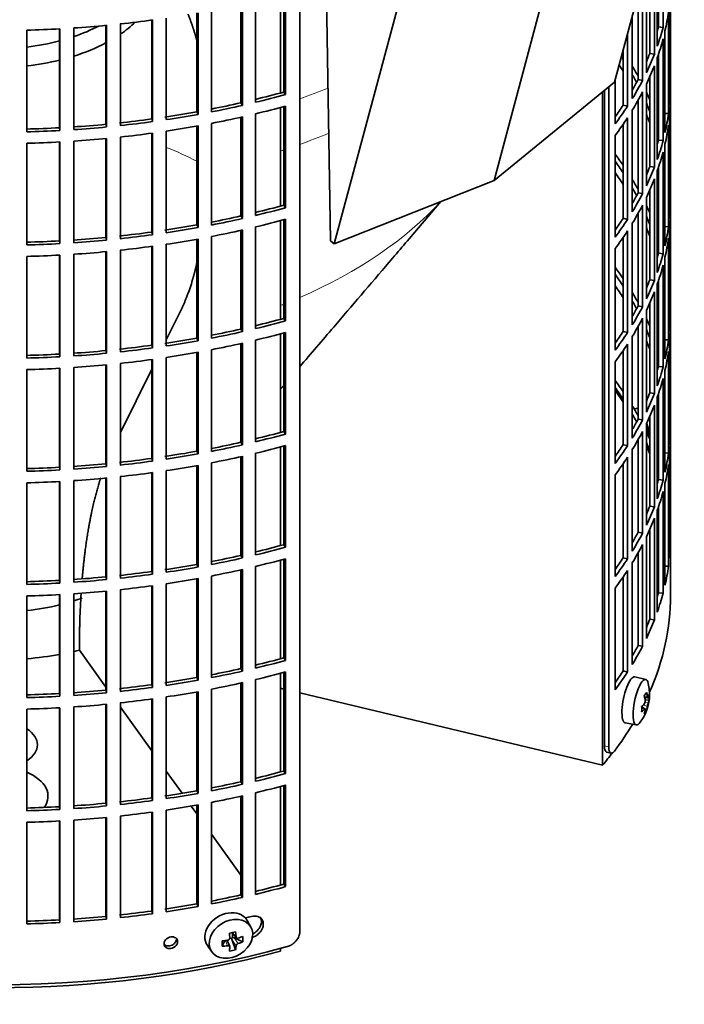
# Model space of a CAD drawing. Header units: millimetres. Extents: x 418 to 1310, y -1666 to 1543.
# Tile 5 of 26: x 1166 to 1307, y -1599 to -1390. Entities that reach past the tile are written whole.
import ezdxf

# ---------------------------------------------------------------- set-up
doc = ezdxf.new("R2010")
doc.units = ezdxf.units.MM
for name, color, linetype in [('M5X8_UNI7687', 7, 'Continuous'), ('VSI184-254_GIUNT', 7, 'Continuous'), ('VSI344-454_FILTR', 7, 'Continuous'), ('VSI344-454_SUPPO', 7, 'Continuous'), ('VSI344-454_TERMI', 7, 'Continuous')]:
    doc.layers.add(name, color=color, linetype=linetype)

# ---------------------------------------------------------------- blocks, each defined once
blk = doc.blocks.new('SE4')
at = {"layer": 'M5X8_UNI7687', "color": 7, "linetype": 'Continuous', "lineweight": 35}
for p, q in [((1296.99, -1472.52), (1296.56, -1472.6)), ((1299.02, -1530.19), (1296.68, -1529.63)), ((1298.78, -1534.04), (1299.46, -1534.09)), ((1298.66, -1536.35), (1298.14, -1535.95)), ((1298.84, -1536.41), (1298.14, -1536.17)), ((1299.73, -1534.51), (1298.87, -1534.59)), ((1299.17, -1536.74), (1298.86, -1536.5)), ((1294.63, -1539.41), (1296.99, -1539.84)), ((1214.97, -1582.87), (1214.17, -1581.48)), ((1210.9, -1584.06), (1211.9, -1585.14)), ((1211.03, -1584.2), (1211.03, -1585.05)), ((1208.88, -1586.96), (1209.41, -1585.78)), ((1210.46, -1587.05), (1209.91, -1585.71)), ((1210.86, -1585.24), (1210.43, -1585.33)), ((1211.73, -1587.7), (1210.96, -1585.69)), ((1213.27, -1586.04), (1211.43, -1585.18)), ((1205.72, -1586.81), (1206.63, -1588.12))]:
    blk.add_line(p, q, dxfattribs=at)
at = {"layer": 'M5X8_UNI7687', "color": 4, "linetype": 'Continuous', "lineweight": 9}
for p, q in [((1298.73, -1533.82), (1299.37, -1533.87)), ((1299.37, -1535.85), (1298.42, -1535.63)), ((1298.85, -1535.01), (1299.54, -1535.17)), ((1298.71, -1536.48), (1298.15, -1536.29)), ((1211, -1584.04), (1211.81, -1584.91)), ((1210.01, -1586.86), (1209.56, -1585.76)), ((1211.81, -1586.89), (1210.96, -1585.69)), ((1211.43, -1585.18), (1212.28, -1586.38))]:
    blk.add_line(p, q, dxfattribs=at)
at = {"layer": 'M5X8_UNI7687', "color": 7, "linetype": 'Continuous', "lineweight": 35}
for centre, start, end in [((1289.82, -1479.07), 0.9618, 20.2466), ((1289.82, -1533.29), 323.0972, 13.1681)]:
    blk.add_arc(centre, 10, start, end, dxfattribs=at)
for centre, major_axis, ratio, start_param, end_param in [((1297.99, -1477.35), (1.01, -4.83), 0.279258, 2.875662, 3.13351), ((1297.99, -1477.35), (1.01, -4.83), 0.279258, 1.309438, 1.74625), ((1295.65, -1534.52), (1.03, 4.89), 0.279258, 0, 3.149676), ((1297.99, -1535.01), (-1.01, -4.83), 0.279258, 2.602715, 6.283185), ((1295.65, -1534.52), (1.03, 4.89), 0.279258, 6.275102, 6.283185), ((1291.89, -1536.23), (7.56, 5.34), 0.305094, -0.70884, -0.559147), ((1289.89, -1533.21), (7.78, -6.28), 0.739997, 0.659835, 0.774395), ((1289.78, -1533.38), (9.07, -4.21), 0.788675, 0.472009, 0.586568), ((1289.83, -1533.42), (9.95, 0.98), 0.550814, -0.283422, -0.168863), ((1290.85, -1535.39), (8.32, 4.07), 0.785719, 5.841156, 5.990848), ((1289.83, -1533.42), (9.95, 0.98), 0.550814, -0.64024, -0.525681), ((1292.94, -1532.07), (3.38, -8.62), 0.459156, 0.788486, 0.938178), ((1289.78, -1533.38), (9.07, -4.21), 0.788675, 0.115191, 0.22975), ((1289.83, -1533.17), (9.95, -1.02), 0.599492, 6.115611, 6.23017), ((1289.83, -1533.17), (9.95, -1.02), 0.599492, -0.524392, -0.409833), ((1289.89, -1533.21), (7.78, -6.28), 0.739997, 0.303018, 0.417577), ((1291.89, -1531.23), (6.53, -6.56), 0.631658, 0.068863, 0.218555), ((1297.99, -1535.01), (-1.01, -4.83), 0.279258, 0, 0.538878), ((1209.88, -1584.03), (4.23, 2.67), 0.767256, 0, 3.174849), ((1209.88, -1584.03), (4.23, 2.67), 0.767256, 6.249929, 6.283185), ((1208.51, -1584.37), (9.07, 1.85), 0.019763, -1.362564, -1.212872), ((1207.91, -1580.65), (1.53, -9.88), 0.211325, 1.060011, 1.174571), ((1207.62, -1580.71), (2.6, -9.66), 0.345066, 1.029371, 1.14393), ((1211.39, -1581.26), (-1.49, -9.14), 0.222064, -1.011937, -0.862245), ((1207.76, -1580.8), (9.99, 0.35), 0.508283, 4.80694, 4.9215), ((1211.27, -1585.36), (-0.426, -0.263), 0.771805, 4.793187, 5.319985), ((1211.43, -1585.6), (-0.389, 0.866), 0.498877, 0.936528, 1.454729), ((1211.43, -1585.6), (-0.787, 0.46), 0.398513, 4.948942, 5.467143), ((1207.76, -1580.8), (9.99, 0.35), 0.508283, -1.119427, -1.004868), ((1207.76, -1580.55), (9.99, -0.39), 0.642024, -1.076849, -0.96229), ((1205.63, -1582.47), (5.99, -7.06), 0.675161, 0.597011, 0.746703), ((1207.76, -1580.55), (9.99, -0.39), 0.642024, 4.849519, 4.964078), ((1207.91, -1580.65), (1.53, -9.88), 0.211325, 0.703193, 0.817753), ((1208.51, -1579.37), (8.01, -4.64), 0.916989, 5.413008, 5.5627), ((1207.62, -1580.71), (2.6, -9.66), 0.345066, 0.672553, 0.787113)]:
    blk.add_ellipse(centre, major_axis=major_axis, ratio=ratio, start_param=start_param, end_param=end_param, dxfattribs=at)
blk.add_ellipse((1210.73, -1585.39), major_axis=(-4.17, -2.63), ratio=0.767256, dxfattribs=at)
for points in [[(1299.37, -1533.87), (1299.37, -1533.89), (1299.37, -1533.92), (1299.38, -1533.95), (1299.39, -1533.98), (1299.4, -1534.01), (1299.41, -1534.04), (1299.42, -1534.06), (1299.43, -1534.07), (1299.44, -1534.09), (1299.45, -1534.09), (1299.46, -1534.1), (1299.48, -1534.09), (1299.49, -1534.09), (1299.5, -1534.07), (1299.51, -1534.06), (1299.52, -1534.04), (1299.53, -1534.02), (1299.54, -1534.01)], [(1298.71, -1535.32), (1298.72, -1535.31), (1298.73, -1535.29), (1298.75, -1535.26), (1298.77, -1535.23), (1298.79, -1535.19), (1298.81, -1535.15), (1298.83, -1535.11), (1298.84, -1535.06), (1298.85, -1535.02), (1298.86, -1534.97), (1298.87, -1534.92), (1298.88, -1534.87), (1298.88, -1534.82), (1298.89, -1534.78), (1298.89, -1534.73), (1298.89, -1534.69), (1298.88, -1534.66), (1298.88, -1534.65)], [(1299.54, -1535.17), (1299.53, -1535.18), (1299.52, -1535.2), (1299.51, -1535.24), (1299.5, -1535.27), (1299.49, -1535.31), (1299.48, -1535.35), (1299.46, -1535.39), (1299.45, -1535.44), (1299.44, -1535.49), (1299.43, -1535.53), (1299.42, -1535.58), (1299.41, -1535.63), (1299.4, -1535.68), (1299.39, -1535.72), (1299.38, -1535.76), (1299.37, -1535.81), (1299.37, -1535.83), (1299.37, -1535.85)], [(1298.88, -1536.62), (1298.88, -1536.6), (1298.89, -1536.58), (1298.89, -1536.54), (1298.89, -1536.52), (1298.88, -1536.49), (1298.88, -1536.47), (1298.87, -1536.45), (1298.86, -1536.43), (1298.85, -1536.42), (1298.84, -1536.41), (1298.83, -1536.41), (1298.81, -1536.41), (1298.79, -1536.41), (1298.77, -1536.42), (1298.75, -1536.44), (1298.73, -1536.46), (1298.72, -1536.47), (1298.71, -1536.48)], [(1210.01, -1585.7), (1210.03, -1585.7), (1210.06, -1585.69), (1210.11, -1585.68), (1210.15, -1585.66), (1210.19, -1585.64), (1210.24, -1585.62), (1210.27, -1585.59), (1210.31, -1585.56), (1210.35, -1585.52), (1210.38, -1585.49), (1210.41, -1585.45), (1210.43, -1585.41), (1210.45, -1585.37), (1210.46, -1585.33), (1210.47, -1585.28), (1210.48, -1585.24), (1210.48, -1585.21), (1210.48, -1585.19)], [(1211.81, -1584.91), (1211.81, -1584.93), (1211.82, -1584.96), (1211.83, -1585), (1211.84, -1585.04), (1211.86, -1585.07), (1211.88, -1585.1), (1211.9, -1585.13), (1211.93, -1585.16), (1211.96, -1585.18), (1211.99, -1585.2), (1212.03, -1585.22), (1212.07, -1585.23), (1212.11, -1585.24), (1212.15, -1585.24), (1212.19, -1585.24), (1212.23, -1585.23), (1212.26, -1585.23), (1212.28, -1585.22)], [(1212.28, -1586.38), (1212.26, -1586.39), (1212.23, -1586.4), (1212.19, -1586.42), (1212.15, -1586.44), (1212.11, -1586.46), (1212.07, -1586.49), (1212.03, -1586.52), (1211.99, -1586.55), (1211.96, -1586.59), (1211.93, -1586.62), (1211.9, -1586.66), (1211.88, -1586.7), (1211.86, -1586.74), (1211.84, -1586.77), (1211.83, -1586.81), (1211.82, -1586.85), (1211.81, -1586.87), (1211.81, -1586.89)], [(1210.48, -1587.17), (1210.48, -1587.15), (1210.48, -1587.13), (1210.47, -1587.09), (1210.46, -1587.06), (1210.45, -1587.03), (1210.43, -1587), (1210.41, -1586.97), (1210.38, -1586.95), (1210.35, -1586.92), (1210.31, -1586.9), (1210.27, -1586.89), (1210.24, -1586.87), (1210.19, -1586.86), (1210.15, -1586.86), (1210.11, -1586.85), (1210.06, -1586.85), (1210.03, -1586.86), (1210.01, -1586.86)]]:
    blk.add_open_spline(points, degree=3, dxfattribs=at)
at = {"layer": 'VSI184-254_GIUNT', "color": 7, "linetype": 'Continuous', "lineweight": 35}
for centre, major_axis, start_param, end_param in [((1160.8, -1377.17), (-32.5, 0), -4.180525, -3.976979), ((1160.8, -1380), (34.5, 0), -0.70006, -0.541779), ((1160.8, -1377.17), (-32.5, 0), 1.772095, 1.997343), ((1160.8, -1380), (34.5, 0), -1.072715, -0.828971), ((1160.8, -1380), (34.5, 0), 4.901872, 5.112744), ((1160.8, -1495.97), (34.5, 0), -1.072715, -1.013661), ((1160.8, -1495.97), (34.5, 0), 4.901872, 5.112744)]:
    blk.add_ellipse(centre, major_axis=major_axis, ratio=0.57735, start_param=start_param, end_param=end_param, dxfattribs=at)
at = {"layer": 'VSI344-454_FILTR', "color": 7, "linetype": 'Continuous', "lineweight": 35}
for p, q in [((1304.3, -1504.95), (1304.3, -1358.46)), ((1225.39, -1583.84), (1225.39, -1362.57)), ((1302.69, -1391.39), (1302.69, -1369.76)), ((1301.47, -1395.39), (1301.47, -1373.75)), ((1301.7, -1391.29), (1301.7, -1373.06)), ((1300.85, -1397.08), (1300.85, -1375.44)), ((1299.88, -1396.94), (1299.88, -1377.79)), ((1298.32, -1402.67), (1298.32, -1381.04)), ((1299.14, -1401.02), (1299.14, -1379.38)), ((1304.29, -1403.96), (1304.29, -1382.32)), ((1221.96, -1405.15), (1221.96, -1384.15)), ((1222.36, -1405.68), (1222.36, -1384.04)), ((1297.37, -1402.49), (1297.37, -1384.32)), ((1212.83, -1407.43), (1212.83, -1386.41)), ((1213.17, -1407.97), (1213.17, -1386.33)), ((1215.94, -1407.33), (1215.94, -1385.69)), ((1304.05, -1408.02), (1304.05, -1386.38)), ((1196.96, -1411.01), (1196.96, -1389.38)), ((1203.45, -1409.34), (1203.45, -1388.31)), ((1203.72, -1409.89), (1203.72, -1388.26)), ((1206.56, -1409.36), (1206.56, -1387.72)), ((1296.15, -1406.54), (1296.15, -1388.88)), ((1303.84, -1409.74), (1303.84, -1388.1)), ((1177.28, -1413.14), (1177.28, -1391.5)), ((1184.11, -1412), (1184.11, -1390.95)), ((1184.25, -1412.57), (1184.25, -1390.94)), ((1187.19, -1412.27), (1187.19, -1390.64)), ((1193.86, -1410.86), (1193.86, -1389.82)), ((1194.07, -1411.43), (1194.07, -1389.79)), ((1301.7, -1391.29), (1302.69, -1391.39)), ((1167.3, -1413.6), (1167.3, -1391.96)), ((1174.25, -1412.74), (1174.25, -1391.68)), ((1174.32, -1413.32), (1174.32, -1391.68)), ((1295.13, -1408.15), (1295.13, -1392.69)), ((1303.1, -1413.77), (1303.1, -1392.14)), ((1302.69, -1415.48), (1302.69, -1393.84)), ((1294.2, -1407.94), (1294.2, -1396.15)), ((1299.88, -1396.94), (1300.85, -1397.08)), ((1301.47, -1419.48), (1301.47, -1397.84)), ((1301.7, -1415.38), (1301.7, -1397.15)), ((1300.85, -1421.16), (1300.85, -1399.53)), ((1299.88, -1421.02), (1299.88, -1401.87)), ((1291.12, -1544.54), (1291.12, -1404.04)), ((1292.49, -1411.92), (1292.49, -1402.52)), ((1297.37, -1402.49), (1298.32, -1402.67)), ((1299.14, -1425.1), (1299.14, -1403.47)), ((1304.05, -1403.95), (1304.29, -1403.96)), ((1221.96, -1405.15), (1222.36, -1405.68)), ((1290.21, -1544.3), (1290.21, -1404.78)), ((1298.32, -1426.76), (1298.32, -1405.12)), ((1212.83, -1407.43), (1213.17, -1407.97)), ((1221.96, -1429.23), (1221.96, -1408.24)), ((1222.36, -1429.76), (1222.36, -1408.12)), ((1294.2, -1407.94), (1295.13, -1408.15)), ((1297.37, -1426.58), (1297.37, -1406.89)), ((1304.29, -1428.04), (1304.29, -1406.41)), ((1203.45, -1409.34), (1203.72, -1409.89)), ((1213.17, -1432.06), (1213.17, -1410.42)), ((1215.94, -1431.41), (1215.94, -1409.78)), ((1296.15, -1430.62), (1296.15, -1408.98)), ((1303.1, -1409.69), (1303.84, -1409.74)), ((1304.05, -1432.1), (1304.05, -1410.47)), ((1184.11, -1412), (1184.25, -1412.57)), ((1193.86, -1410.86), (1194.07, -1411.43)), ((1203.45, -1433.42), (1203.45, -1412.39)), ((1203.72, -1433.98), (1203.72, -1412.34)), ((1206.56, -1433.45), (1206.56, -1411.81)), ((1212.83, -1431.52), (1212.83, -1410.5)), ((1294.2, -1432.02), (1294.2, -1411.99)), ((1295.13, -1432.24), (1295.13, -1410.6)), ((1303.84, -1433.82), (1303.84, -1412.18)), ((1174.25, -1412.74), (1174.32, -1413.32)), ((1193.86, -1434.95), (1193.86, -1413.91)), ((1194.07, -1435.52), (1194.07, -1413.88)), ((1196.96, -1435.1), (1196.96, -1413.46)), ((1292.49, -1436.01), (1292.49, -1414.37)), ((1167.3, -1437.69), (1167.3, -1416.05)), ((1174.25, -1436.83), (1174.25, -1415.77)), ((1174.32, -1437.4), (1174.32, -1415.77)), ((1177.28, -1437.22), (1177.28, -1415.59)), ((1184.11, -1436.09), (1184.11, -1415.04)), ((1184.25, -1436.66), (1184.25, -1415.02)), ((1187.19, -1436.36), (1187.19, -1414.72)), ((1301.7, -1415.38), (1302.69, -1415.48)), ((1303.1, -1437.86), (1303.1, -1416.22)), ((1302.69, -1439.57), (1302.69, -1417.93)), ((1299.88, -1421.02), (1300.85, -1421.16)), ((1301.47, -1443.57), (1301.47, -1421.93)), ((1301.7, -1439.47), (1301.7, -1421.24)), ((1300.85, -1445.25), (1300.85, -1423.61)), ((1297.37, -1426.58), (1298.32, -1426.76)), ((1299.88, -1445.11), (1299.88, -1425.96)), ((1221.96, -1429.23), (1222.36, -1429.76)), ((1298.32, -1450.85), (1298.32, -1429.21)), ((1299.14, -1449.19), (1299.14, -1427.55)), ((1304.05, -1428.04), (1304.29, -1428.04)), ((1297.37, -1450.67), (1297.37, -1430.98)), ((1304.29, -1452.13), (1304.29, -1430.49)), ((1203.45, -1433.42), (1203.72, -1433.98)), ((1212.83, -1431.52), (1213.17, -1432.06)), ((1221.96, -1453.32), (1221.96, -1432.32)), ((1222.36, -1453.85), (1222.36, -1432.21)), ((1294.2, -1432.02), (1295.13, -1432.24)), ((1296.15, -1454.71), (1296.15, -1433.07)), ((1193.86, -1434.95), (1194.07, -1435.52)), ((1212.83, -1455.6), (1212.83, -1434.59)), ((1213.17, -1456.15), (1213.17, -1434.51)), ((1215.94, -1455.5), (1215.94, -1433.86)), ((1295.13, -1456.33), (1295.13, -1434.69)), ((1303.1, -1433.78), (1303.84, -1433.82)), ((1304.05, -1456.19), (1304.05, -1434.55)), ((1174.25, -1436.83), (1174.32, -1437.4)), ((1184.11, -1436.09), (1184.25, -1436.66)), ((1196.96, -1459.19), (1196.96, -1437.55)), ((1203.45, -1457.51), (1203.45, -1436.48)), ((1203.72, -1458.07), (1203.72, -1436.43)), ((1206.56, -1457.53), (1206.56, -1435.9)), ((1294.2, -1456.11), (1294.2, -1436.08)), ((1303.84, -1457.91), (1303.84, -1436.27)), ((1177.28, -1461.31), (1177.28, -1439.67)), ((1184.11, -1460.17), (1184.11, -1439.12)), ((1184.25, -1460.75), (1184.25, -1439.11)), ((1187.19, -1460.45), (1187.19, -1438.81)), ((1193.86, -1459.04), (1193.86, -1437.99)), ((1194.07, -1459.6), (1194.07, -1437.97)), ((1292.49, -1460.09), (1292.49, -1438.46)), ((1301.7, -1439.47), (1302.69, -1439.57)), ((1167.3, -1461.77), (1167.3, -1440.14)), ((1174.25, -1460.92), (1174.25, -1439.86)), ((1174.32, -1461.49), (1174.32, -1439.85)), ((1303.1, -1461.95), (1303.1, -1440.31)), ((1302.69, -1463.65), (1302.69, -1442.02)), ((1299.88, -1445.11), (1300.85, -1445.25)), ((1301.47, -1467.65), (1301.47, -1446.01)), ((1301.7, -1463.55), (1301.7, -1445.32)), ((1300.85, -1469.34), (1300.85, -1447.7)), ((1299.88, -1469.2), (1299.88, -1450.05)), ((1297.37, -1450.67), (1298.32, -1450.85)), ((1299.14, -1473.28), (1299.14, -1451.64)), ((1304.05, -1452.13), (1304.29, -1452.13)), ((1221.96, -1453.32), (1222.36, -1453.85)), ((1298.32, -1474.93), (1298.32, -1453.3)), ((1212.83, -1455.6), (1213.17, -1456.15)), ((1221.96, -1477.41), (1221.96, -1456.41)), ((1222.36, -1477.93), (1222.36, -1456.3)), ((1294.2, -1456.11), (1295.13, -1456.33)), ((1297.37, -1474.75), (1297.37, -1455.07)), ((1304.29, -1476.22), (1304.29, -1454.58)), ((1203.45, -1457.51), (1203.72, -1458.07)), ((1212.83, -1479.69), (1212.83, -1458.67)), ((1213.17, -1480.23), (1213.17, -1458.59)), ((1215.94, -1479.59), (1215.94, -1457.95)), ((1296.15, -1478.8), (1296.15, -1457.16)), ((1303.1, -1457.86), (1303.84, -1457.91)), ((1304.05, -1480.28), (1304.05, -1458.64)), ((1184.11, -1460.17), (1184.25, -1460.75)), ((1193.86, -1459.04), (1194.07, -1459.6)), ((1203.45, -1481.6), (1203.45, -1460.57)), ((1203.72, -1482.15), (1203.72, -1460.52)), ((1206.56, -1481.62), (1206.56, -1459.98)), ((1294.2, -1480.2), (1294.2, -1460.16)), ((1295.13, -1480.41), (1295.13, -1458.78)), ((1303.84, -1482), (1303.84, -1460.36)), ((1174.25, -1460.92), (1174.32, -1461.49)), ((1193.86, -1483.12), (1193.86, -1462.08)), ((1194.07, -1483.69), (1194.07, -1462.05)), ((1196.96, -1483.27), (1196.96, -1461.64)), ((1292.49, -1484.18), (1292.49, -1462.54)), ((1167.3, -1485.86), (1167.3, -1464.22)), ((1174.25, -1485), (1174.25, -1463.94)), ((1174.32, -1485.58), (1174.32, -1463.94)), ((1177.28, -1485.4), (1177.28, -1463.76)), ((1184.11, -1484.26), (1184.11, -1463.21)), ((1184.25, -1484.83), (1184.25, -1463.2)), ((1187.19, -1484.53), (1187.19, -1462.9)), ((1301.7, -1463.55), (1302.69, -1463.65)), ((1303.1, -1486.03), (1303.1, -1464.4)), ((1302.69, -1487.74), (1302.69, -1466.1)), ((1299.88, -1469.2), (1300.85, -1469.34)), ((1301.47, -1491.74), (1301.47, -1470.1)), ((1301.7, -1487.64), (1301.7, -1469.41)), ((1300.85, -1493.42), (1300.85, -1471.79)), ((1297.37, -1474.75), (1298.32, -1474.93)), ((1299.88, -1493.28), (1299.88, -1474.13)), ((1221.96, -1477.41), (1222.36, -1477.93)), ((1298.32, -1499.02), (1298.32, -1477.38)), ((1299.14, -1497.36), (1299.14, -1475.73)), ((1304.05, -1476.21), (1304.29, -1476.22)), ((1297.37, -1498.84), (1297.37, -1479.15)), ((1304.29, -1500.3), (1304.29, -1478.67)), ((1203.45, -1481.6), (1203.72, -1482.15)), ((1212.83, -1479.69), (1213.17, -1480.23)), ((1221.96, -1501.49), (1221.96, -1480.5)), ((1222.36, -1502.02), (1222.36, -1480.38)), ((1294.2, -1480.2), (1295.13, -1480.41)), ((1296.15, -1502.88), (1296.15, -1481.24)), ((1193.86, -1483.12), (1194.07, -1483.69)), ((1212.83, -1503.78), (1212.83, -1482.76)), ((1213.17, -1504.32), (1213.17, -1482.68)), ((1215.94, -1503.67), (1215.94, -1482.04)), ((1295.13, -1504.5), (1295.13, -1482.86)), ((1303.1, -1481.95), (1303.84, -1482)), ((1304.05, -1504.36), (1304.05, -1482.73)), ((1174.25, -1485), (1174.32, -1485.58)), ((1184.11, -1484.26), (1184.25, -1484.83)), ((1196.96, -1507.36), (1196.96, -1485.72)), ((1203.45, -1505.68), (1203.45, -1484.65)), ((1203.72, -1506.24), (1203.72, -1484.6)), ((1206.56, -1505.71), (1206.56, -1484.07)), ((1294.2, -1504.28), (1294.2, -1484.25)), ((1303.84, -1506.08), (1303.84, -1484.44)), ((1174.25, -1509.09), (1174.25, -1488.03)), ((1174.32, -1509.66), (1174.32, -1488.03)), ((1177.28, -1509.48), (1177.28, -1487.85)), ((1184.11, -1508.35), (1184.11, -1487.3)), ((1184.25, -1508.92), (1184.25, -1487.28)), ((1187.19, -1508.62), (1187.19, -1486.98)), ((1193.86, -1507.21), (1193.86, -1486.17)), ((1194.07, -1507.78), (1194.07, -1486.14)), ((1292.49, -1508.27), (1292.49, -1486.63)), ((1301.7, -1487.64), (1302.69, -1487.74)), ((1167.3, -1509.95), (1167.3, -1488.31)), ((1303.1, -1510.12), (1303.1, -1488.48)), ((1302.69, -1511.83), (1302.69, -1490.19)), ((1299.88, -1493.28), (1300.85, -1493.42)), ((1301.47, -1515.83), (1301.47, -1494.19)), ((1301.7, -1511.73), (1301.7, -1493.5)), ((1300.85, -1517.51), (1300.85, -1495.87)), ((1299.88, -1517.37), (1299.88, -1498.22)), ((1297.37, -1498.84), (1298.32, -1499.02)), ((1299.14, -1521.45), (1299.14, -1499.81)), ((1304.05, -1500.3), (1304.29, -1500.3)), ((1221.96, -1501.49), (1222.36, -1502.02)), ((1298.32, -1523.11), (1298.32, -1501.47)), ((1212.83, -1503.78), (1213.17, -1504.32)), ((1221.96, -1525.58), (1221.96, -1504.58)), ((1222.36, -1526.11), (1222.36, -1504.47)), ((1294.2, -1504.28), (1295.13, -1504.5)), ((1297.37, -1522.93), (1297.37, -1503.24)), ((1203.45, -1505.68), (1203.72, -1506.24)), ((1212.83, -1527.86), (1212.83, -1506.85)), ((1213.17, -1528.41), (1213.17, -1506.77)), ((1215.94, -1527.76), (1215.94, -1506.12)), ((1296.15, -1526.97), (1296.15, -1505.33)), ((1303.1, -1506.04), (1303.84, -1506.08)), ((1184.11, -1508.35), (1184.25, -1508.92)), ((1193.86, -1507.21), (1194.07, -1507.78)), ((1203.45, -1529.77), (1203.45, -1508.74)), ((1203.72, -1530.33), (1203.72, -1508.69)), ((1206.56, -1529.79), (1206.56, -1508.16)), ((1294.2, -1528.37), (1294.2, -1508.34)), ((1295.13, -1528.59), (1295.13, -1506.95)), ((1304.3, -1512.3), (1304.3, -1507.4)), ((1174.25, -1509.09), (1174.32, -1509.66)), ((1187.19, -1532.71), (1187.19, -1511.07)), ((1193.86, -1531.3), (1193.86, -1510.25)), ((1194.07, -1531.86), (1194.07, -1510.23)), ((1196.96, -1531.45), (1196.96, -1509.81)), ((1292.49, -1532.35), (1292.49, -1510.72)), ((1167.3, -1534.03), (1167.3, -1512.4)), ((1174.25, -1533.18), (1174.25, -1512.12)), ((1174.32, -1533.75), (1174.32, -1512.11)), ((1177.28, -1533.57), (1177.28, -1511.93)), ((1184.11, -1532.43), (1184.11, -1511.38)), ((1184.25, -1533.01), (1184.25, -1511.37)), ((1301.7, -1511.73), (1302.69, -1511.83)), ((1299.88, -1517.37), (1300.85, -1517.51)), ((1297.37, -1522.93), (1298.32, -1523.11)), ((1221.96, -1525.58), (1222.36, -1526.11)), ((1203.45, -1529.77), (1203.72, -1530.33)), ((1212.83, -1527.86), (1213.17, -1528.41)), ((1221.96, -1549.67), (1221.96, -1528.67)), ((1222.36, -1550.19), (1222.36, -1528.56)), ((1294.2, -1528.37), (1295.13, -1528.59)), ((1193.86, -1531.3), (1194.07, -1531.86)), ((1212.83, -1551.95), (1212.83, -1530.93)), ((1213.17, -1552.49), (1213.17, -1530.85)), ((1215.94, -1551.85), (1215.94, -1530.21)), ((1174.25, -1533.18), (1174.32, -1533.75)), ((1184.11, -1532.43), (1184.25, -1533.01)), ((1196.96, -1555.53), (1196.96, -1533.9)), ((1203.45, -1553.86), (1203.45, -1532.83)), ((1203.72, -1554.41), (1203.72, -1532.78)), ((1206.56, -1553.88), (1206.56, -1532.24)), ((1174.25, -1557.26), (1174.25, -1536.2)), ((1174.32, -1557.84), (1174.32, -1536.2)), ((1177.28, -1557.66), (1177.28, -1536.02)), ((1184.11, -1556.52), (1184.11, -1535.47)), ((1184.25, -1557.09), (1184.25, -1535.46)), ((1187.19, -1556.79), (1187.19, -1535.16)), ((1193.86, -1555.38), (1193.86, -1534.34)), ((1194.07, -1555.95), (1194.07, -1534.31)), ((1167.3, -1558.12), (1167.3, -1536.48)), ((1290.69, -1545.62), (1291.6, -1545.86)), ((1221.96, -1549.67), (1222.36, -1550.19)), ((1212.83, -1551.95), (1213.17, -1552.49)), ((1221.96, -1573.75), (1221.96, -1552.76)), ((1222.36, -1574.28), (1222.36, -1552.64)), ((1203.45, -1553.86), (1203.72, -1554.41)), ((1212.83, -1576.04), (1212.83, -1555.02)), ((1213.17, -1576.58), (1213.17, -1554.94)), ((1215.94, -1575.93), (1215.94, -1554.3)), ((1184.11, -1556.52), (1184.25, -1557.09)), ((1193.86, -1555.38), (1194.07, -1555.95)), ((1203.45, -1577.94), (1203.45, -1556.91)), ((1203.72, -1578.5), (1203.72, -1556.86)), ((1206.56, -1577.97), (1206.56, -1556.33)), ((1174.25, -1557.26), (1174.32, -1557.84)), ((1187.19, -1580.88), (1187.19, -1559.24)), ((1193.86, -1579.47), (1193.86, -1558.43)), ((1194.07, -1580.04), (1194.07, -1558.4)), ((1196.96, -1579.62), (1196.96, -1557.98)), ((1167.3, -1582.21), (1167.3, -1560.57)), ((1174.25, -1581.35), (1174.25, -1560.29)), ((1174.32, -1581.92), (1174.32, -1560.29)), ((1177.28, -1581.74), (1177.28, -1560.11)), ((1184.11, -1580.61), (1184.11, -1559.56)), ((1184.25, -1581.18), (1184.25, -1559.54)), ((1221.96, -1573.75), (1222.36, -1574.28)), ((1212.83, -1576.04), (1213.17, -1576.58)), ((1203.45, -1577.94), (1203.72, -1578.5)), ((1193.86, -1579.47), (1194.07, -1580.04)), ((1174.25, -1581.35), (1174.32, -1581.92)), ((1184.11, -1580.61), (1184.25, -1581.18))]:
    blk.add_line(p, q, dxfattribs=at)
at = {"layer": 'VSI344-454_FILTR', "color": 4, "linetype": 'Continuous', "lineweight": 9}
for p, q in [((1291.12, -1544.54), (1290.21, -1544.3)), ((1199.39, -1585.98), (1199.13, -1585.42))]:
    blk.add_line(p, q, dxfattribs=at)
at = {"layer": 'VSI344-454_FILTR', "color": 7, "linetype": 'Continuous', "lineweight": 35}
for centre, major_axis, start_param, end_param in [((1160.8, -1381.46), (143.5, 0), -0.129227, -0.080212), ((1160.8, -1309.2), (143.5, 0), -1.455685, -1.406655), ((1160.8, -1309.2), (143.5, 0), -1.385871, -1.336842), ((1160.8, -1379.01), (142.5, 0), -0.161977, -0.149853), ((1160.8, -1403.1), (142.5, 0), 0.149853, 0.160574), ((1160.8, -1379.01), (143.5, 0), -0.199041, -0.150025), ((1160.8, -1309.2), (143.5, 0), 4.757688, 4.806717), ((1160.8, -1381.46), (143.5, 0), -0.199041, -0.150025), ((1160.8, -1427.18), (142.5, 0), 0.359293, 0.367215), ((1160.8, -1379.01), (142.5, 0), -0.24208, -0.219666), ((1160.8, -1379.01), (143.5, 0), -0.268854, -0.219838), ((1160.8, -1429.63), (142.5, 0), 0.359293, 0.376293), ((1160.8, -1427.18), (143.5, 0), 0.312025, 0.338667), ((1160.8, -1381.46), (143.5, 0), -0.268854, -0.219838), ((1160.8, -1427.18), (142.5, 0), 0.297119, 0.318145), ((1160.8, -1379.01), (142.5, 0), -0.318145, -0.28948), ((1160.8, -1379.01), (143.5, 0), -0.338667, -0.289652), ((1160.8, -1403.1), (143.5, 0), 6.223771, 6.272786), ((1160.8, -1330.84), (142.5, 0), -1.17351, -1.127231), ((1160.8, -1330.84), (143.5, 0), -1.176432, -1.127403), ((1160.8, -1381.46), (143.5, 0), -0.338667, -0.289652), ((1160.8, -1427.18), (143.5, 0), 0.248961, 0.268854), ((1160.8, -1330.84), (142.5, 0), -1.243883, -1.197044), ((1160.8, -1330.84), (143.5, 0), -1.246245, -1.197216), ((1160.8, -1333.29), (143.5, 0), -1.176432, -1.127403), ((1160.8, -1379.01), (142.5, 0), -0.39195, -0.359293), ((1160.8, -1379.01), (143.5, 0), -0.40848, -0.359465), ((1160.8, -1427.18), (142.5, 0), 0.219666, 0.24208), ((1160.8, -1405.55), (143.5, 0), 6.223771, 6.272786), ((1160.8, -1330.84), (142.5, 0), -1.31623, -1.266857), ((1160.8, -1330.84), (143.5, 0), -1.316058, -1.267029), ((1160.8, -1333.29), (143.5, 0), -1.246245, -1.197216), ((1160.8, -1429.63), (142.5, 0), 0.219666, 0.24208), ((1160.8, -1403.1), (143.5, 0), -0.129227, -0.080212), ((1160.8, -1330.84), (142.5, 0), -1.455857, -1.406483), ((1160.8, -1330.84), (143.5, 0), -1.455685, -1.406655), ((1160.8, -1330.84), (142.5, 0), -1.386044, -1.33667), ((1160.8, -1330.84), (143.5, 0), -1.385871, -1.336842), ((1160.8, -1333.29), (143.5, 0), -1.316058, -1.267029), ((1160.8, -1381.46), (143.5, 0), -0.40848, -0.359465), ((1160.8, -1427.18), (143.5, 0), 0.190538, 0.199041), ((1160.8, -1405.55), (143.5, 0), -0.129227, -0.080212), ((1160.8, -1330.84), (142.5, 0), 4.757515, 4.806889), ((1160.8, -1330.84), (143.5, 0), 4.757688, 4.806717), ((1160.8, -1333.29), (143.5, 0), -1.385871, -1.336842), ((1160.8, -1427.18), (142.5, 0), 0.149853, 0.160574), ((1160.8, -1333.29), (143.5, 0), 4.757688, 4.806717), ((1160.8, -1333.29), (143.5, 0), -1.455685, -1.406655), ((1160.8, -1403.1), (142.5, 0), -0.161977, -0.149853), ((1160.8, -1403.1), (143.5, 0), -0.199041, -0.150025), ((1160.8, -1451.27), (143.5, 0), 0.37741, 0.40848), ((1160.8, -1405.55), (143.5, 0), -0.199041, -0.150025), ((1160.8, -1451.27), (142.5, 0), 0.359293, 0.39195), ((1160.8, -1453.72), (142.5, 0), 0.359293, 0.39195), ((1160.8, -1403.1), (142.5, 0), -0.24208, -0.219666), ((1160.8, -1403.1), (143.5, 0), -0.268854, -0.219838), ((1160.8, -1451.27), (143.5, 0), 0.312025, 0.338667), ((1160.8, -1405.55), (143.5, 0), -0.268854, -0.219838), ((1160.8, -1451.27), (142.5, 0), 0.297119, 0.318145), ((1160.8, -1403.1), (142.5, 0), -0.318145, -0.28948), ((1160.8, -1403.1), (143.5, 0), -0.338667, -0.289652), ((1160.8, -1354.92), (142.5, 0), -1.17351, -1.127231), ((1160.8, -1405.55), (143.5, 0), -0.338667, -0.289652), ((1160.8, -1451.27), (143.5, 0), 0.248961, 0.268854), ((1160.8, -1427.18), (143.5, 0), 6.223771, 6.272786), ((1160.8, -1354.92), (143.5, 0), -1.176432, -1.127403), ((1160.8, -1429.63), (143.5, 0), 6.223771, 6.272786), ((1160.8, -1354.92), (142.5, 0), -1.31623, -1.266857), ((1160.8, -1354.92), (142.5, 0), -1.243883, -1.197044), ((1160.8, -1354.92), (143.5, 0), -1.246245, -1.197216), ((1160.8, -1357.37), (143.5, 0), -1.176432, -1.127403), ((1160.8, -1403.1), (142.5, 0), -0.39195, -0.359293), ((1160.8, -1403.1), (143.5, 0), -0.40848, -0.359465), ((1160.8, -1451.27), (142.5, 0), 0.219666, 0.24208), ((1160.8, -1354.92), (142.5, 0), -1.386044, -1.33667), ((1160.8, -1354.92), (143.5, 0), -1.385871, -1.336842), ((1160.8, -1354.92), (143.5, 0), -1.316058, -1.267029), ((1160.8, -1357.37), (143.5, 0), -1.246245, -1.197216), ((1160.8, -1405.55), (143.5, 0), -0.40848, -0.359465), ((1160.8, -1453.72), (142.5, 0), 0.219666, 0.24208), ((1160.8, -1451.27), (143.5, 0), 0.190538, 0.199041), ((1160.8, -1427.18), (143.5, 0), -0.129227, -0.080212), ((1160.8, -1354.92), (142.5, 0), 4.757515, 4.806889), ((1160.8, -1354.92), (143.5, 0), 4.757688, 4.806717), ((1160.8, -1354.92), (142.5, 0), -1.455857, -1.406483), ((1160.8, -1354.92), (143.5, 0), -1.455685, -1.406655), ((1160.8, -1357.37), (143.5, 0), -1.316058, -1.267029), ((1160.8, -1429.63), (143.5, 0), -0.129227, -0.080212), ((1160.8, -1357.37), (143.5, 0), -1.455685, -1.406655), ((1160.8, -1357.37), (143.5, 0), -1.385871, -1.336842), ((1160.8, -1427.18), (142.5, 0), -0.161977, -0.149853), ((1160.8, -1451.27), (142.5, 0), 0.149853, 0.160574), ((1160.8, -1427.18), (143.5, 0), -0.199041, -0.150025), ((1160.8, -1357.37), (143.5, 0), 4.757688, 4.806717), ((1160.8, -1475.36), (143.5, 0), 0.37741, 0.40848), ((1160.8, -1475.36), (142.5, 0), 0.359293, 0.39195), ((1160.8, -1429.63), (143.5, 0), -0.199041, -0.150025), ((1160.8, -1427.18), (142.5, 0), -0.24208, -0.219666), ((1160.8, -1427.18), (143.5, 0), -0.268854, -0.219838), ((1160.8, -1477.81), (142.5, 0), 0.359293, 0.39195), ((1160.8, -1475.36), (143.5, 0), 0.312025, 0.338667), ((1160.8, -1429.63), (143.5, 0), -0.268854, -0.219838), ((1160.8, -1475.36), (142.5, 0), 0.297119, 0.318145), ((1160.8, -1427.18), (142.5, 0), -0.318145, -0.28948), ((1160.8, -1427.18), (143.5, 0), -0.338667, -0.289652), ((1160.8, -1451.27), (143.5, 0), 6.223771, 6.272786), ((1160.8, -1379.01), (142.5, 0), -1.17351, -1.127231), ((1160.8, -1379.01), (143.5, 0), -1.176432, -1.127403), ((1160.8, -1429.63), (143.5, 0), -0.338667, -0.289652), ((1160.8, -1475.36), (143.5, 0), 0.248961, 0.268854), ((1160.8, -1379.01), (142.5, 0), -1.243883, -1.197044), ((1160.8, -1379.01), (143.5, 0), -1.246245, -1.197216), ((1160.8, -1381.46), (143.5, 0), -1.176432, -1.127403), ((1160.8, -1427.18), (142.5, 0), -0.39195, -0.359293), ((1160.8, -1427.18), (143.5, 0), -0.40848, -0.359465), ((1160.8, -1475.36), (142.5, 0), 0.219666, 0.24208), ((1160.8, -1453.72), (143.5, 0), 6.223771, 6.272786), ((1160.8, -1379.01), (142.5, 0), -1.31623, -1.266857), ((1160.8, -1379.01), (143.5, 0), -1.316058, -1.267029), ((1160.8, -1381.46), (143.5, 0), -1.246245, -1.197216), ((1160.8, -1477.81), (142.5, 0), 0.219666, 0.24208), ((1160.8, -1451.27), (143.5, 0), -0.129227, -0.080212), ((1160.8, -1379.01), (142.5, 0), -1.455857, -1.406483), ((1160.8, -1379.01), (143.5, 0), -1.455685, -1.406655), ((1160.8, -1379.01), (142.5, 0), -1.386044, -1.33667), ((1160.8, -1379.01), (143.5, 0), -1.385871, -1.336842), ((1160.8, -1381.46), (143.5, 0), -1.316058, -1.267029), ((1160.8, -1429.63), (143.5, 0), -0.40848, -0.359465), ((1160.8, -1475.36), (143.5, 0), 0.190538, 0.199041), ((1160.8, -1453.72), (143.5, 0), -0.129227, -0.080212), ((1160.8, -1379.01), (142.5, 0), 4.757515, 4.806889), ((1160.8, -1379.01), (143.5, 0), 4.757688, 4.806717), ((1160.8, -1381.46), (143.5, 0), -1.385871, -1.336842), ((1160.8, -1475.36), (142.5, 0), 0.149853, 0.160574), ((1160.8, -1381.46), (143.5, 0), 4.757688, 4.806717), ((1160.8, -1381.46), (143.5, 0), -1.455685, -1.406655), ((1160.8, -1451.27), (142.5, 0), -0.161977, -0.149853), ((1160.8, -1451.27), (143.5, 0), -0.199041, -0.150025), ((1160.8, -1499.44), (143.5, 0), 0.37741, 0.40848), ((1160.8, -1453.72), (143.5, 0), -0.199041, -0.150025), ((1160.8, -1499.44), (142.5, 0), 0.359293, 0.39195), ((1160.8, -1451.27), (142.5, 0), -0.24208, -0.219666), ((1160.8, -1451.27), (143.5, 0), -0.268854, -0.219838), ((1160.8, -1499.44), (143.5, 0), 0.312025, 0.338667), ((1160.8, -1453.72), (143.5, 0), -0.268854, -0.219838), ((1160.8, -1499.44), (142.5, 0), 0.297119, 0.318145), ((1160.8, -1451.27), (142.5, 0), -0.318145, -0.28948), ((1160.8, -1451.27), (143.5, 0), -0.338667, -0.289652), ((1160.8, -1403.1), (142.5, 0), -1.17351, -1.127231), ((1160.8, -1453.72), (143.5, 0), -0.338667, -0.289652), ((1160.8, -1499.44), (143.5, 0), 0.248961, 0.268854), ((1160.8, -1475.36), (143.5, 0), 6.223771, 6.272786), ((1160.8, -1403.1), (143.5, 0), -1.176432, -1.127403), ((1160.8, -1477.81), (143.5, 0), 6.223771, 6.272786), ((1160.8, -1403.1), (142.5, 0), -1.31623, -1.266857), ((1160.8, -1403.1), (142.5, 0), -1.243883, -1.197044), ((1160.8, -1403.1), (143.5, 0), -1.246245, -1.197216), ((1160.8, -1405.55), (143.5, 0), -1.176432, -1.127403), ((1160.8, -1451.27), (142.5, 0), -0.39195, -0.359293), ((1160.8, -1451.27), (143.5, 0), -0.40848, -0.359465), ((1160.8, -1499.44), (142.5, 0), 0.219666, 0.24208), ((1160.8, -1403.1), (142.5, 0), -1.386044, -1.33667), ((1160.8, -1403.1), (143.5, 0), -1.385871, -1.336842), ((1160.8, -1403.1), (143.5, 0), -1.316058, -1.267029), ((1160.8, -1405.55), (143.5, 0), -1.246245, -1.197216), ((1160.8, -1453.72), (143.5, 0), -0.40848, -0.359465), ((1160.8, -1499.44), (143.5, 0), 0.190538, 0.199041), ((1160.8, -1475.36), (143.5, 0), -0.129227, -0.080212), ((1160.8, -1403.1), (142.5, 0), 4.757515, 4.806889), ((1160.8, -1403.1), (143.5, 0), 4.757688, 4.806717), ((1160.8, -1403.1), (142.5, 0), -1.455857, -1.406483), ((1160.8, -1403.1), (143.5, 0), -1.455685, -1.406655), ((1160.8, -1405.55), (143.5, 0), -1.316058, -1.267029), ((1160.8, -1477.81), (143.5, 0), -0.129227, -0.080212), ((1160.8, -1405.55), (143.5, 0), 4.757688, 4.806717), ((1160.8, -1405.55), (143.5, 0), -1.455685, -1.406655), ((1160.8, -1405.55), (143.5, 0), -1.385871, -1.336842), ((1160.8, -1499.44), (142.5, 0), 0.149853, 0.160574), ((1160.8, -1475.36), (142.5, 0), -0.160574, -0.149853), ((1160.8, -1475.36), (143.5, 0), -0.199041, -0.150025), ((1160.8, -1477.81), (143.5, 0), -0.199041, -0.150025), ((1160.8, -1475.36), (142.5, 0), -0.24208, -0.219666), ((1160.8, -1475.36), (143.5, 0), -0.268854, -0.219838), ((1160.8, -1477.81), (143.5, 0), -0.268854, -0.219838), ((1160.8, -1475.36), (142.5, 0), -0.318145, -0.28948), ((1160.8, -1475.36), (143.5, 0), -0.338667, -0.289652), ((1160.8, -1499.44), (143.5, 0), 6.223771, 6.272786), ((1160.8, -1427.18), (142.5, 0), -1.17351, -1.127231), ((1160.8, -1427.18), (143.5, 0), -1.176432, -1.127403), ((1160.8, -1477.81), (143.5, 0), -0.338667, -0.289652), ((1160.8, -1427.18), (142.5, 0), -1.243883, -1.197044), ((1160.8, -1427.18), (143.5, 0), -1.246245, -1.197216), ((1160.8, -1429.63), (143.5, 0), -1.176432, -1.127403), ((1160.8, -1475.36), (142.5, 0), -0.39195, -0.359293), ((1160.8, -1475.36), (143.5, 0), -0.40848, -0.359465), ((1160.8, -1427.18), (142.5, 0), -1.31623, -1.266857), ((1160.8, -1427.18), (143.5, 0), -1.316058, -1.267029), ((1160.8, -1429.63), (143.5, 0), -1.246245, -1.197216), ((1160.8, -1499.44), (143.5, 0), -0.129227, -0.080212), ((1160.8, -1427.18), (142.5, 0), -1.455857, -1.406483), ((1160.8, -1427.18), (143.5, 0), -1.455685, -1.406655), ((1160.8, -1427.18), (142.5, 0), -1.386044, -1.33667), ((1160.8, -1427.18), (143.5, 0), -1.385871, -1.336842), ((1160.8, -1429.63), (143.5, 0), -1.316058, -1.267029), ((1160.8, -1477.81), (143.5, 0), -0.40848, -0.359465), ((1160.8, -1427.18), (142.5, 0), 4.757515, 4.806889), ((1160.8, -1427.18), (143.5, 0), 4.757688, 4.806717), ((1160.8, -1429.63), (143.5, 0), -1.385871, -1.336842), ((1160.8, -1512.3), (143.5, 0), 3.141593, 5.158357), ((1160.8, -1429.63), (143.5, 0), 4.757688, 4.806717), ((1160.8, -1429.63), (143.5, 0), -1.455685, -1.406655), ((1160.8, -1512.3), (-143.5, 0), 2.890798, 3.141593), ((1160.8, -1499.44), (142.5, 0), -0.160574, -0.149853), ((1160.8, -1499.44), (143.5, 0), -0.199041, -0.150025), ((1160.8, -1499.44), (142.5, 0), -0.24208, -0.219666), ((1160.8, -1499.44), (143.5, 0), -0.268854, -0.219838), ((1160.8, -1499.44), (142.5, 0), -0.318145, -0.28948), ((1160.8, -1499.44), (143.5, 0), -0.338667, -0.289652), ((1160.8, -1451.27), (142.5, 0), -1.17351, -1.127231), ((1160.8, -1451.27), (143.5, 0), -1.176432, -1.127403), ((1160.8, -1451.27), (142.5, 0), -1.31623, -1.266857), ((1160.8, -1451.27), (142.5, 0), -1.243883, -1.197044), ((1160.8, -1451.27), (143.5, 0), -1.246245, -1.197216), ((1160.8, -1453.72), (143.5, 0), -1.176432, -1.127403), ((1160.8, -1499.44), (142.5, 0), -0.39195, -0.359293), ((1160.8, -1499.44), (143.5, 0), -0.40848, -0.359465), ((1160.8, -1451.27), (142.5, 0), -1.386044, -1.33667), ((1160.8, -1451.27), (143.5, 0), -1.385871, -1.336842), ((1160.8, -1451.27), (143.5, 0), -1.316058, -1.267029), ((1160.8, -1453.72), (143.5, 0), -1.246245, -1.197216), ((1160.8, -1451.27), (142.5, 0), 4.757515, 4.806889), ((1160.8, -1451.27), (143.5, 0), 4.757688, 4.806717), ((1160.8, -1451.27), (142.5, 0), -1.455857, -1.406483), ((1160.8, -1451.27), (143.5, 0), -1.455685, -1.406655), ((1160.8, -1453.72), (143.5, 0), -1.316058, -1.267029), ((1160.8, -1453.72), (143.5, 0), 4.757688, 4.806717), ((1160.8, -1453.72), (143.5, 0), -1.455685, -1.406655), ((1160.8, -1453.72), (143.5, 0), -1.385871, -1.336842), ((1160.8, -1512.3), (-143.5, 0), -3.552654, -3.478605), ((1160.8, -1475.36), (142.5, 0), -1.17351, -1.127231), ((1160.8, -1475.36), (143.5, 0), -1.176432, -1.127403), ((1160.8, -1475.36), (142.5, 0), -1.243883, -1.197044), ((1160.8, -1475.36), (143.5, 0), -1.246245, -1.197216), ((1160.8, -1477.81), (143.5, 0), -1.176432, -1.127403), ((1160.8, -1475.36), (142.5, 0), -1.31623, -1.266857), ((1160.8, -1475.36), (143.5, 0), -1.316058, -1.267029), ((1160.8, -1477.81), (143.5, 0), -1.246245, -1.197216), ((1160.8, -1475.36), (142.5, 0), -1.455857, -1.406483), ((1160.8, -1475.36), (143.5, 0), -1.455685, -1.406655), ((1160.8, -1475.36), (142.5, 0), -1.386044, -1.33667), ((1160.8, -1475.36), (143.5, 0), -1.385871, -1.336842), ((1160.8, -1477.81), (143.5, 0), -1.316058, -1.267029), ((1160.8, -1475.36), (142.5, 0), 4.757515, 4.806889), ((1160.8, -1475.36), (143.5, 0), 4.757688, 4.806717), ((1160.8, -1477.81), (143.5, 0), -1.385871, -1.336842), ((1160.8, -1477.81), (143.5, 0), 4.757688, 4.806717), ((1160.8, -1477.81), (143.5, 0), -1.455685, -1.406655), ((1160.8, -1499.44), (142.5, 0), -1.17351, -1.127231), ((1160.8, -1499.44), (142.5, 0), -1.243883, -1.197044), ((1160.8, -1499.44), (143.5, 0), -1.176432, -1.127403), ((1160.8, -1499.44), (142.5, 0), -1.31623, -1.266857), ((1160.8, -1499.44), (143.5, 0), -1.246245, -1.197216), ((1160.8, -1499.44), (142.5, 0), -1.386044, -1.33667), ((1160.8, -1499.44), (143.5, 0), -1.385871, -1.336842), ((1160.8, -1499.44), (143.5, 0), -1.316058, -1.267029), ((1160.8, -1499.44), (142.5, 0), 4.757515, 4.806889), ((1160.8, -1499.44), (143.5, 0), 4.757688, 4.806717), ((1160.8, -1499.44), (142.5, 0), -1.455857, -1.406483), ((1160.8, -1499.44), (143.5, 0), -1.455685, -1.406655), ((1160.8, -1503.93), (143.5, 0), -1.192685, -1.182853)]:
    blk.add_ellipse(centre, major_axis=major_axis, ratio=0.57735, start_param=start_param, end_param=end_param, dxfattribs=at)
for points, knots in [([(1304.3, -1507.4), (1304.3, -1507.46), (1304.3, -1507.56), (1304.3, -1507.68), (1304.3, -1507.7), (1304.29, -1507.47), (1304.29, -1507.06), (1304.29, -1506.52), (1304.3, -1505.98), (1304.3, -1505.55), (1304.3, -1505.2), (1304.3, -1505.04), (1304.3, -1504.95)], [0, 0, 0, 0, 0.064066, 0.126815, 0.254692, 0.378277, 0.50107, 0.625893, 0.749447, 0.833633, 0.916759, 1, 1, 1, 1]), ([(1304.29, -1506.18), (1304.29, -1506.26), (1304.3, -1506.48), (1304.3, -1506.81), (1304.3, -1507.16), (1304.3, -1507.32), (1304.3, -1507.4)], [0.6954056, 0.6954056, 0.6954056, 0.6954056, 0.7494469, 0.8336333, 0.9167592, 1, 1, 1, 1]), ([(1290.69, -1545.62), (1290.65, -1545.61), (1290.55, -1545.57), (1290.41, -1545.41), (1290.32, -1545.18), (1290.26, -1544.94), (1290.23, -1544.75), (1290.21, -1544.53), (1290.21, -1544.38), (1290.21, -1544.3)], [0.4220372, 0.4220372, 0.4220372, 0.4220372, 0.49974, 0.6239375, 0.7501535, 0.8127421, 0.8748331, 0.9370469, 1, 1, 1, 1]), ([(1291.12, -1544.54), (1291.12, -1544.59), (1291.12, -1544.68), (1291.13, -1544.81), (1291.13, -1544.93), (1291.15, -1545.05), (1291.17, -1545.16), (1291.19, -1545.26), (1291.23, -1545.44), (1291.32, -1545.65), (1291.48, -1545.83), (1291.67, -1545.89), (1291.84, -1545.85), (1292, -1545.77), (1292.11, -1545.68), (1292.23, -1545.56), (1292.31, -1545.46), (1292.35, -1545.41)], [0, 0, 0, 0, 0.036092, 0.07186, 0.10742, 0.142884, 0.178369, 0.213992, 0.249865, 0.376032, 0.500265, 0.624304, 0.750267, 0.812832, 0.874898, 0.937082, 1, 1, 1, 1]), ([(1215.08, -1585.12), (1215.23, -1585.08), (1215.51, -1585), (1215.94, -1584.79), (1216.36, -1584.52), (1216.74, -1584.19), (1217.12, -1583.76), (1217.5, -1583.11), (1217.69, -1582.26), (1217.51, -1581.52), (1217.05, -1580.9), (1216.26, -1580.48), (1215.46, -1580.58), (1215.08, -1580.63)], [0, 0, 0, 0, 0.053459, 0.108873, 0.166241, 0.225564, 0.286842, 0.368684, 0.501097, 0.624779, 0.701219, 0.857925, 1, 1, 1, 1]), ([(1216.9, -1580.71), (1216.94, -1580.76), (1217.13, -1581.06), (1217.29, -1581.69), (1217.12, -1582.52), (1216.66, -1583.36), (1216.04, -1583.99), (1215.51, -1584.26), (1215.36, -1584.33)], [0.3390411, 0.3390411, 0.3390411, 0.3390411, 0.3686839, 0.5010967, 0.6247787, 0.7012187, 0.8579249, 0.9145567, 0.9145567, 0.9145567, 0.9145567]), ([(1222.7, -1587.05), (1222.75, -1587.03), (1222.85, -1587.01), (1223, -1586.95), (1223.15, -1586.89), (1223.3, -1586.82), (1223.44, -1586.75), (1223.59, -1586.67), (1223.85, -1586.5), (1224.2, -1586.23), (1224.61, -1585.81), (1224.95, -1585.34), (1225.16, -1584.92), (1225.28, -1584.58), (1225.34, -1584.33), (1225.38, -1584.08), (1225.39, -1583.92), (1225.39, -1583.84)], [0, 0, 0, 0, 0.036074, 0.071835, 0.107394, 0.142867, 0.178369, 0.214015, 0.24992, 0.375515, 0.499618, 0.623903, 0.749864, 0.812552, 0.874725, 0.937001, 1, 1, 1, 1]), ([(1196.49, -1586.43), (1196.5, -1586.32), (1196.52, -1586.1), (1196.68, -1585.77), (1196.95, -1585.43), (1197.38, -1585.13), (1197.95, -1584.95), (1198.52, -1584.96), (1198.99, -1585.16), (1199.33, -1585.51), (1199.37, -1585.82), (1199.39, -1585.98)], [0, 0, 0, 0, 0.084454, 0.168831, 0.25477, 0.378375, 0.501304, 0.626685, 0.750981, 0.875806, 1, 1, 1, 1]), ([(1196.49, -1586.53), (1196.54, -1586.58), (1196.71, -1586.73), (1197.11, -1586.9), (1197.67, -1586.91), (1198.24, -1586.73), (1198.67, -1586.42), (1198.94, -1586.08), (1199.1, -1585.75), (1199.12, -1585.53), (1199.13, -1585.42)], [0.1929745, 0.1929745, 0.1929745, 0.1929745, 0.2496847, 0.3738706, 0.4991399, 0.6219592, 0.7454545, 0.8313176, 0.915596, 1, 1, 1, 1]), ([(1199.39, -1585.98), (1199.38, -1586.09), (1199.36, -1586.31), (1199.2, -1586.63), (1198.93, -1586.98), (1198.5, -1587.28), (1197.93, -1587.46), (1197.36, -1587.45), (1196.89, -1587.25), (1196.55, -1586.9), (1196.51, -1586.58), (1196.49, -1586.43)], [0, 0, 0, 0, 0.084454, 0.168831, 0.25477, 0.378375, 0.501304, 0.626685, 0.750981, 0.875806, 1, 1, 1, 1])]:
    blk.add_open_spline(points, degree=3, knots=knots, dxfattribs=at)
at = {"layer": 'VSI344-454_SUPPO', "color": 7, "linetype": 'Continuous', "lineweight": 35}
for p, q in [((1221.28, -1405.33), (1221.28, -1384.33)), ((1289.83, -1548.45), (1289.83, -1405.09)), ((1221.28, -1429.42), (1221.28, -1408.42)), ((1250.63, -1434.05), (1255.39, -1428.46)), ((1221.28, -1453.5), (1221.28, -1432.5)), ((1196.96, -1457.85), (1200.19, -1451.33)), ((1221.28, -1477.59), (1221.28, -1456.59)), ((1187.19, -1477.6), (1193.86, -1464.12)), ((1221.28, -1501.68), (1221.28, -1480.68)), ((1221.28, -1525.76), (1221.28, -1504.76)), ((1178.48, -1523.75), (1178.48, -1523.95)), ((1178.48, -1523.95), (1184.11, -1531.79)), ((1221.28, -1549.85), (1221.28, -1528.85)), ((1221.96, -1532.21), (1221.28, -1532.05)), ((1289.83, -1548.45), (1225.39, -1533.04)), ((1187.19, -1536.08), (1193.86, -1545.38)), ((1196.96, -1549.7), (1200.33, -1554.4)), ((1221.28, -1573.94), (1221.28, -1552.94)), ((1202.28, -1557.12), (1203.45, -1558.75)), ((1206.56, -1563.08), (1212.83, -1571.82)), ((1221.28, -1588.02), (1221.28, -1587.43))]:
    blk.add_line(p, q, dxfattribs=at)
at = {"layer": 'VSI344-454_SUPPO', "color": 4, "linetype": 'Continuous', "lineweight": 9}
for centre, major_axis, start_param, end_param in [((1160.8, -1346.84), (122, 0), -1.012881, -0.953776), ((1160.8, -1356.52), (122, 0), -1.012881, -0.952299), ((1160.8, -1447.08), (63.54, 0), 0.834953, 0.965361), ((1160.8, -1356.52), (122, 0), -1.052104, -1.045723), ((1160.8, -1399.78), (106.8, 0), 5.361828, 5.798996), ((1160.8, -1399.78), (106.8, 0), -0.968818, -0.961131)]:
    blk.add_ellipse(centre, major_axis=major_axis, ratio=0.57735, start_param=start_param, end_param=end_param, dxfattribs=at)
at = {"layer": 'VSI344-454_SUPPO', "color": 7, "linetype": 'Continuous', "lineweight": 35}
for centre, major_axis, start_param, end_param in [((1160.8, -1500.06), (-142.5, 0), 3.500885, 3.533543), ((1160.8, -1500.06), (-142.5, 0), 3.361259, 3.383673), ((1160.8, -1500.06), (-142.5, 0), 3.292267, 3.302166), ((1160.8, -1500.06), (45, 0), 4.857298, 5.015829), ((1160.8, -1500.06), (45, 0), -1.195801, -1.166986), ((1160.8, -1544.08), (8.75, 0), -0.73379, 0.73379), ((1160.8, -1513.53), (-142.5, 0), -3.579922, -3.543921), ((1160.8, -1555.05), (-11, 0), 2.759244, 4.080416), ((1160.8, -1513.53), (-142.5, 0), 1.132467, 2.009125)]:
    blk.add_ellipse(centre, major_axis=major_axis, ratio=0.57735, start_param=start_param, end_param=end_param, dxfattribs=at)
for points, degree, knots in [([(1201.6, -1388.55), (1202.38, -1390.51), (1203.04, -1392.67), (1203.28, -1393.45), (1203.49, -1394.23)], 2, [0.047479, 0.047479, 0.047479, 0.25, 0.25, 0.3209851, 0.3209851, 0.3209851]), ([(1225.39, -1463.6), (1227.75, -1460.84), (1233.92, -1453.63), (1242.36, -1443.74), (1248.52, -1436.52), (1250.63, -1434.05)], 3, [0.1202731, 0.1202731, 0.1202731, 0.1202731, 0.3333333, 0.6666667, 0.8362131, 0.8362131, 0.8362131, 0.8362131]), ([(1203.53, -1441.3), (1203.08, -1443.33), (1202.54, -1445.17), (1201.52, -1448.64), (1200.19, -1451.33)], 2, [0.6182412, 0.6182412, 0.6182412, 0.75, 0.75, 1, 1, 1]), ([(1183.02, -1487.23), (1182.76, -1488.03), (1182.52, -1488.86), (1181.19, -1493.38), (1180.29, -1498.82), (1179.53, -1503.43), (1179.08, -1508.65)], 2, [0.2037435, 0.2037435, 0.2037435, 0.25, 0.25, 0.5, 0.5, 0.7122289, 0.7122289, 0.7122289])]:
    blk.add_open_spline(points, degree=degree, knots=knots, dxfattribs=at)
for points, degree in [([(1221.43, -1468.23), (1221.6, -1468.03), (1221.78, -1467.82), (1221.96, -1467.62)], 3), ([(1178.85, -1511.74), (1178.48, -1517.45), (1178.48, -1523.75)], 2)]:
    blk.add_open_spline(points, degree=degree, dxfattribs=at)
at = {"layer": 'VSI344-454_TERMI', "color": 7, "linetype": 'Continuous', "lineweight": 35}
for p, q in [((1307.21, -1347.58), (1292.36, -1403.03)), ((1281.58, -1368.52), (1266.72, -1423.97)), ((1231.89, -1436.82), (1230.85, -1368.8)), ((1247.56, -1382.02), (1232.7, -1437.47)), ((1292.36, -1403.03), (1266.72, -1423.97)), ((1266.72, -1423.97), (1232.7, -1437.47)), ((1232.7, -1437.47), (1231.89, -1436.82))]:
    blk.add_line(p, q, dxfattribs=at)

msp = doc.modelspace()

# ---------------------------------------------------------------- block references
msp.add_blockref('SE4', (0, 0))

doc.saveas('drawing.dxf')
